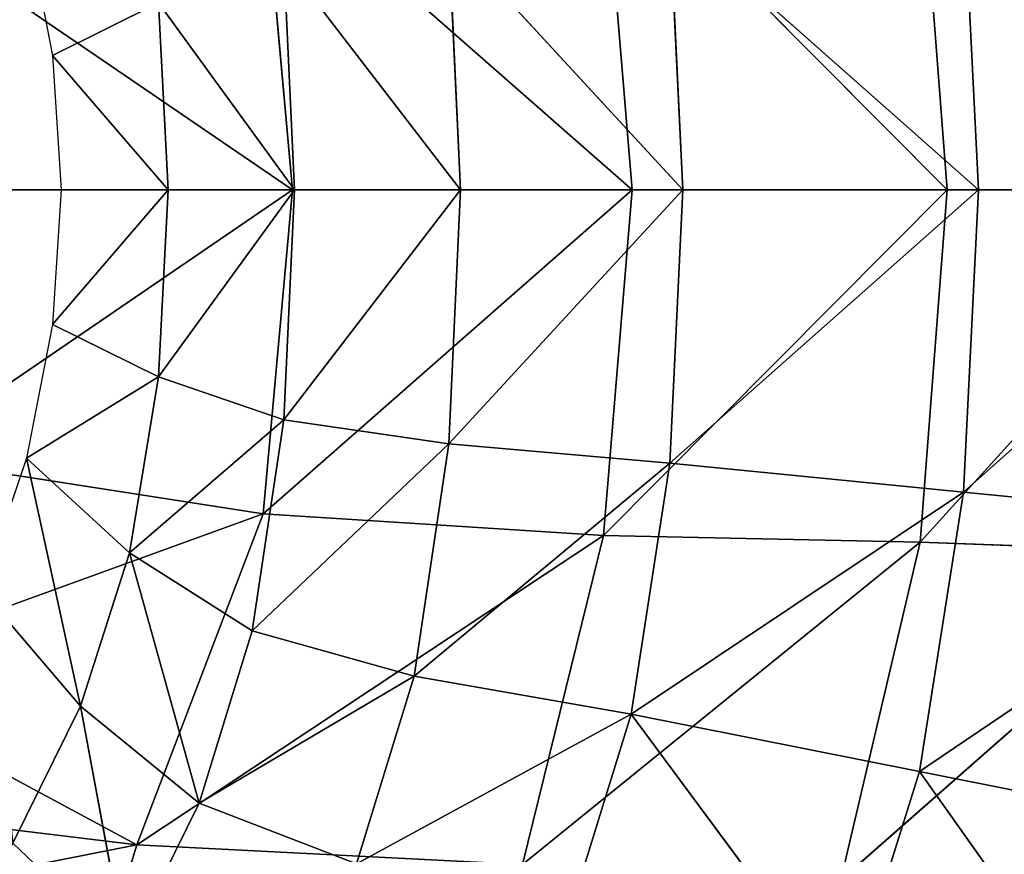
# Model space of a CAD drawing. Extents: x -51.9 to 0, y 0 to 35.3.
# Tile 85 of 117: x -14.5 to -8.8, y 13.9 to 18.6. Entities that reach past the tile are written whole.
import ezdxf

# ---------------------------------------------------------------- set-up
doc = ezdxf.new("R2010")
doc.units = 0
doc.header["$LTSCALE"] = 2.54
doc.layers.get('0').update_dxf_attribs({"color": 13, "linetype": 'CONTINUOUS'})

# ---------------------------------------------------------------- blocks, each defined once
blk = doc.blocks.new('GRUPUJ_2')
at = {"color": 0}
for p, q in [((15.9026, 11.777, 19.7214), (16.6019, 12.0151, 19.7214)), ((16.6019, 12.0151, 19.7214), (17.2123, 11.4919, 17.9286)), ((16.6019, 12.0151, 19.7214), (17.2123, 11.4919, 17.9286)), ((17.9361, 11.8486, 17.9286), (17.2123, 11.4919, 17.9286)), ((17.9361, 11.8486, 17.9286), (17.2123, 11.4919, 17.9286)), ((17.9361, 11.8486, 17.9286), (18.5066, 11.2505, 16.1357)), ((17.9361, 11.8486, 17.9286), (18.5066, 11.2505, 16.1357)), ((13.0678, 11.777, 19.7214), (13.7746, 11.6387, 19.7214)), ((15.1958, 11.6387, 19.7214), (15.9026, 11.777, 19.7214)), ((15.4736, 11.0801, 17.9286), (15.9026, 11.777, 19.7214)), ((15.4736, 11.0801, 17.9286), (15.9026, 11.777, 19.7214)), ((15.9026, 11.777, 19.7214), (16.4025, 11.2336, 17.9286)), ((15.9026, 11.777, 19.7214), (16.4025, 11.2336, 17.9286)), ((17.2123, 11.4919, 17.9286), (15.9026, 11.777, 19.7214)), ((17.2123, 11.4919, 17.9286), (15.9026, 11.777, 19.7214)), ((13.7746, 11.6387, 19.7214), (13.4968, 11.0801, 17.9286)), ((13.7746, 11.6387, 19.7214), (13.4968, 11.0801, 17.9286)), ((14.4852, 11.0296, 17.9286), (13.7746, 11.6387, 19.7214)), ((13.7746, 11.6387, 19.7214), (14.4852, 11.5945, 19.7214)), ((14.4852, 11.0296, 17.9286), (13.7746, 11.6387, 19.7214)), ((14.4852, 11.0296, 17.9286), (15.1958, 11.6387, 19.7214)), ((14.4852, 11.5945, 19.7214), (15.1958, 11.6387, 19.7214)), ((14.4852, 11.0296, 17.9286), (15.1958, 11.6387, 19.7214)), ((14.4852, 11.5945, 19.7214), (14.4852, 11.0296, 17.9286)), ((14.4852, 11.5945, 19.7214), (14.4852, 11.0296, 17.9286)), ((15.4736, 11.0801, 17.9286), (15.1958, 11.6387, 19.7214)), ((15.4736, 11.0801, 17.9286), (15.1958, 11.6387, 19.7214)), ((17.2123, 11.4919, 17.9286), (16.4025, 11.2336, 17.9286)), ((17.2123, 11.4919, 17.9286), (16.4025, 11.2336, 17.9286)), ((17.726, 10.8658, 16.1357), (17.2123, 11.4919, 17.9286)), ((17.726, 10.8658, 16.1357), (17.2123, 11.4919, 17.9286)), ((18.5066, 11.2505, 16.1357), (17.2123, 11.4919, 17.9286)), ((18.5066, 11.2505, 16.1357), (17.2123, 11.4919, 17.9286)), ((16.4025, 11.2336, 17.9286), (15.4736, 11.0801, 17.9286)), ((16.4025, 11.2336, 17.9286), (15.4736, 11.0801, 17.9286)), ((15.701, 10.4175, 16.1357), (16.4025, 11.2336, 17.9286)), ((15.701, 10.4175, 16.1357), (16.4025, 11.2336, 17.9286)), ((16.4025, 11.2336, 17.9286), (16.8152, 10.5861, 16.1357)), ((16.4025, 11.2336, 17.9286), (16.8152, 10.5861, 16.1357)), ((17.726, 10.8658, 16.1357), (16.4025, 11.2336, 17.9286)), ((17.726, 10.8658, 16.1357), (16.4025, 11.2336, 17.9286)), ((17.726, 10.8658, 16.1357), (18.5066, 11.2505, 16.1357)), ((17.726, 10.8658, 16.1357), (18.5066, 11.2505, 16.1357)), ((14.4852, 10.361, 16.1357), (13.4968, 11.0801, 17.9286)), ((14.4852, 11.0296, 17.9286), (13.4968, 11.0801, 17.9286)), ((14.4852, 10.361, 16.1357), (13.4968, 11.0801, 17.9286)), ((14.4852, 11.0296, 17.9286), (13.4968, 11.0801, 17.9286)), ((14.4852, 10.361, 16.1357), (15.4736, 11.0801, 17.9286)), ((14.4852, 11.0296, 17.9286), (15.4736, 11.0801, 17.9286)), ((14.4852, 10.361, 16.1357), (15.4736, 11.0801, 17.9286)), ((14.4852, 11.0296, 17.9286), (15.4736, 11.0801, 17.9286)), ((15.701, 10.4175, 16.1357), (15.4736, 11.0801, 17.9286)), ((15.701, 10.4175, 16.1357), (15.4736, 11.0801, 17.9286)), ((14.4852, 11.0296, 17.9286), (14.4852, 10.361, 16.1357)), ((14.4852, 11.0296, 17.9286), (14.4852, 10.361, 16.1357)), ((16.8152, 10.5861, 16.1357), (17.726, 10.8658, 16.1357)), ((16.8152, 10.5861, 16.1357), (17.726, 10.8658, 16.1357)), ((17.0536, 9.7306, 14.3429), (17.726, 10.8658, 16.1357)), ((17.0536, 9.7306, 14.3429), (17.726, 10.8658, 16.1357)), ((18.0464, 10.0338, 14.3429), (17.726, 10.8658, 16.1357)), ((18.0464, 10.0338, 14.3429), (17.726, 10.8658, 16.1357)), ((15.701, 10.4175, 16.1357), (16.8152, 10.5861, 16.1357)), ((15.701, 10.4175, 16.1357), (16.8152, 10.5861, 16.1357)), ((16.8152, 10.5861, 16.1357), (15.8277, 9.547, 14.3429)), ((16.8152, 10.5861, 16.1357), (15.8277, 9.547, 14.3429)), ((16.8152, 10.5861, 16.1357), (17.0536, 9.7306, 14.3429)), ((16.8152, 10.5861, 16.1357), (17.0536, 9.7306, 14.3429)), ((14.4852, 9.4851, 14.3429), (13.2694, 10.4175, 16.1357)), ((14.4852, 10.361, 16.1357), (13.2694, 10.4175, 16.1357)), ((14.4852, 9.4851, 14.3429), (13.2694, 10.4175, 16.1357)), ((14.4852, 10.361, 16.1357), (13.2694, 10.4175, 16.1357)), ((14.4852, 10.361, 16.1357), (15.701, 10.4175, 16.1357)), ((15.701, 10.4175, 16.1357), (14.4852, 9.4851, 14.3429)), ((15.701, 10.4175, 16.1357), (14.4852, 9.4851, 14.3429)), ((14.4852, 10.361, 16.1357), (15.701, 10.4175, 16.1357)), ((15.701, 10.4175, 16.1357), (15.8277, 9.547, 14.3429)), ((15.701, 10.4175, 16.1357), (15.8277, 9.547, 14.3429)), ((14.4852, 10.361, 16.1357), (14.4852, 9.4851, 14.3429)), ((14.4852, 10.361, 16.1357), (14.4852, 9.4851, 14.3429)), ((17.0536, 9.7306, 14.3429), (18.0464, 10.0338, 14.3429)), ((17.0536, 9.7306, 14.3429), (18.0464, 10.0338, 14.3429)), ((17.2552, 8.5838, 12.55), (18.0464, 10.0338, 14.3429)), ((17.2552, 8.5838, 12.55), (18.0464, 10.0338, 14.3429)), ((17.0536, 9.7306, 14.3429), (15.8277, 9.547, 14.3429)), ((17.0536, 9.7306, 14.3429), (15.8277, 9.547, 14.3429)), ((17.0536, 9.7306, 14.3429), (15.9294, 8.3803, 12.55)), ((17.0536, 9.7306, 14.3429), (15.9294, 8.3803, 12.55)), ((17.0536, 9.7306, 14.3429), (17.2552, 8.5838, 12.55)), ((17.0536, 9.7306, 14.3429), (17.2552, 8.5838, 12.55)), ((14.4852, 9.4851, 14.3429), (13.1427, 9.547, 14.3429)), ((14.4852, 9.4851, 14.3429), (13.1427, 9.547, 14.3429)), ((14.4852, 8.3118, 12.55), (13.1427, 9.547, 14.3429)), ((14.4852, 8.3118, 12.55), (13.1427, 9.547, 14.3429)), ((15.8277, 9.547, 14.3429), (14.4852, 8.3118, 12.55)), ((14.4852, 9.4851, 14.3429), (15.8277, 9.547, 14.3429)), ((15.8277, 9.547, 14.3429), (14.4852, 8.3118, 12.55)), ((14.4852, 9.4851, 14.3429), (15.8277, 9.547, 14.3429)), ((15.8277, 9.547, 14.3429), (15.9294, 8.3803, 12.55)), ((15.8277, 9.547, 14.3429), (15.9294, 8.3803, 12.55)), ((14.4852, 9.4851, 14.3429), (14.4852, 8.3118, 12.55)), ((14.4852, 9.4851, 14.3429), (14.4852, 8.3118, 12.55)), ((18.3444, 8.9197, 12.55), (17.2552, 8.5838, 12.55)), ((18.3444, 8.9197, 12.55), (17.2552, 8.5838, 12.55)), ((17.2552, 8.5838, 12.55), (15.9294, 8.3803, 12.55)), ((17.2552, 8.5838, 12.55), (15.9294, 8.3803, 12.55)), ((17.2552, 8.5838, 12.55), (16.0817, 6.8291, 10.7571)), ((17.2552, 8.5838, 12.55), (16.0817, 6.8291, 10.7571)), ((17.2552, 8.5838, 12.55), (17.5573, 7.0623, 10.7571)), ((17.2552, 8.5838, 12.55), (17.5573, 7.0623, 10.7571)), ((18.7911, 7.4474, 10.7571), (17.2552, 8.5838, 12.55)), ((18.7911, 7.4474, 10.7571), (17.2552, 8.5838, 12.55)), ((14.4852, 8.3118, 12.55), (13.041, 8.3803, 12.55)), ((14.4852, 8.3118, 12.55), (13.041, 8.3803, 12.55)), ((13.041, 8.3803, 12.55), (14.4852, 6.7505, 10.7571)), ((13.041, 8.3803, 12.55), (14.4852, 6.7505, 10.7571)), ((15.9294, 8.3803, 12.55), (14.4852, 8.3118, 12.55)), ((15.9294, 8.3803, 12.55), (14.4852, 6.7505, 10.7571)), ((15.9294, 8.3803, 12.55), (14.4852, 8.3118, 12.55)), ((15.9294, 8.3803, 12.55), (14.4852, 6.7505, 10.7571)), ((15.9294, 8.3803, 12.55), (16.0817, 6.8291, 10.7571)), ((15.9294, 8.3803, 12.55), (16.0817, 6.8291, 10.7571)), ((14.4852, 8.3118, 12.55), (14.4852, 6.7505, 10.7571)), ((14.4852, 8.3118, 12.55), (14.4852, 6.7505, 10.7571)), ((18.7911, 7.4474, 10.7571), (17.5573, 7.0623, 10.7571)), ((18.7911, 7.4474, 10.7571), (17.5573, 7.0623, 10.7571)), ((17.5573, 7.0623, 10.7571), (16.0817, 6.8291, 10.7571)), ((17.5573, 7.0623, 10.7571), (16.0817, 6.8291, 10.7571)), ((17.5573, 7.0623, 10.7571), (16.2489, 5.1265, 8.9643)), ((17.5573, 7.0623, 10.7571), (16.2489, 5.1265, 8.9643)), ((17.5573, 7.0623, 10.7571), (17.8903, 5.3935, 8.9643)), ((19.2869, 5.8343, 8.9643), (17.5573, 7.0623, 10.7571)), ((17.5573, 7.0623, 10.7571), (17.8903, 5.3935, 8.9643)), ((19.2869, 5.8343, 8.9643), (17.5573, 7.0623, 10.7571)), ((12.8887, 6.8291, 10.7571), (14.4852, 6.7505, 10.7571)), ((12.8887, 6.8291, 10.7571), (14.4852, 6.7505, 10.7571)), ((16.0817, 6.8291, 10.7571), (14.4852, 5.0365, 8.9643)), ((14.4852, 6.7505, 10.7571), (16.0817, 6.8291, 10.7571)), ((14.4852, 6.7505, 10.7571), (16.0817, 6.8291, 10.7571)), ((16.0817, 6.8291, 10.7571), (14.4852, 5.0365, 8.9643)), ((16.0817, 6.8291, 10.7571), (16.2489, 5.1265, 8.9643)), ((16.0817, 6.8291, 10.7571), (16.2489, 5.1265, 8.9643)), ((14.4852, 6.7505, 10.7571), (14.4852, 5.0365, 8.9643)), ((14.4852, 6.7505, 10.7571), (14.4852, 5.0365, 8.9643))]:
    blk.add_line(p, q, dxfattribs=at)
mesh = blk.add_polyface(dxfattribs=at)
corners = [(18.6068, 12.2971, 17.9286), (18.5066, 11.2505, 16.1357), (17.9361, 11.8486, 17.9286)]
mesh.append_faces([[corners[k] for k in face] for face in [(0, 1, 2)]], dxfattribs={"color": 0})
mesh = blk.add_polyface(dxfattribs=at)
corners = [(16.6019, 12.0151, 19.7214), (17.2123, 11.4919, 17.9286), (15.9026, 11.777, 19.7214)]
mesh.append_faces([[corners[k] for k in face] for face in [(0, 1, 2)]], dxfattribs={"color": 0})
mesh = blk.add_polyface(dxfattribs=at)
corners = [(16.6019, 12.0151, 19.7214), (17.9361, 11.8486, 17.9286), (17.2123, 11.4919, 17.9286)]
mesh.append_faces([[corners[k] for k in face] for face in [(0, 1, 2)]], dxfattribs={"color": 0})
mesh = blk.add_polyface(dxfattribs=at)
corners = [(17.2123, 11.4919, 17.9286), (17.9361, 11.8486, 17.9286), (18.5066, 11.2505, 16.1357)]
mesh.append_faces([[corners[k] for k in face] for face in [(0, 1, 2)]], dxfattribs={"color": 0})
mesh = blk.add_polyface(dxfattribs=at)
corners = [(13.0678, 11.777, 19.7214), (13.7746, 11.6387, 19.7214), (13.4968, 11.0801, 17.9286)]
mesh.append_faces([[corners[k] for k in face] for face in [(0, 1, 2)]], dxfattribs={"color": 0})
mesh = blk.add_polyface(dxfattribs=at)
corners = [(15.9026, 11.777, 19.7214), (15.4736, 11.0801, 17.9286), (15.1958, 11.6387, 19.7214)]
mesh.append_faces([[corners[k] for k in face] for face in [(0, 1, 2)]], dxfattribs={"color": 0})
mesh = blk.add_polyface(dxfattribs=at)
corners = [(15.9026, 11.777, 19.7214), (16.4025, 11.2336, 17.9286), (15.4736, 11.0801, 17.9286)]
mesh.append_faces([[corners[k] for k in face] for face in [(0, 1, 2)]], dxfattribs={"color": 0})
mesh = blk.add_polyface(dxfattribs=at)
corners = [(15.9026, 11.777, 19.7214), (17.2123, 11.4919, 17.9286), (16.4025, 11.2336, 17.9286)]
mesh.append_faces([[corners[k] for k in face] for face in [(0, 1, 2)]], dxfattribs={"color": 0})
mesh = blk.add_polyface(dxfattribs=at)
corners = [(13.7746, 11.6387, 19.7214), (14.4852, 11.0296, 17.9286), (13.4968, 11.0801, 17.9286)]
mesh.append_faces([[corners[k] for k in face] for face in [(0, 1, 2)]], dxfattribs={"color": 0})
mesh = blk.add_polyface(dxfattribs=at)
corners = [(14.4852, 11.5945, 19.7214), (14.4852, 11.0296, 17.9286), (13.7746, 11.6387, 19.7214)]
mesh.append_faces([[corners[k] for k in face] for face in [(0, 1, 2)]], dxfattribs={"color": 0})
mesh = blk.add_polyface(dxfattribs=at)
corners = [(15.1958, 11.6387, 19.7214), (15.4736, 11.0801, 17.9286), (14.4852, 11.0296, 17.9286)]
mesh.append_faces([[corners[k] for k in face] for face in [(0, 1, 2)]], dxfattribs={"color": 0})
mesh = blk.add_polyface(dxfattribs=at)
corners = [(15.1958, 11.6387, 19.7214), (14.4852, 11.0296, 17.9286), (14.4852, 11.5945, 19.7214)]
mesh.append_faces([[corners[k] for k in face] for face in [(0, 1, 2)]], dxfattribs={"color": 0})
mesh = blk.add_polyface(dxfattribs=at)
corners = [(17.2123, 11.4919, 17.9286), (17.726, 10.8658, 16.1357), (16.4025, 11.2336, 17.9286)]
mesh.append_faces([[corners[k] for k in face] for face in [(0, 1, 2)]], dxfattribs={"color": 0})
mesh = blk.add_polyface(dxfattribs=at)
corners = [(17.2123, 11.4919, 17.9286), (18.5066, 11.2505, 16.1357), (17.726, 10.8658, 16.1357)]
mesh.append_faces([[corners[k] for k in face] for face in [(0, 1, 2)]], dxfattribs={"color": 0})
mesh = blk.add_polyface(dxfattribs=at)
corners = [(16.4025, 11.2336, 17.9286), (15.701, 10.4175, 16.1357), (15.4736, 11.0801, 17.9286)]
mesh.append_faces([[corners[k] for k in face] for face in [(0, 1, 2)]], dxfattribs={"color": 0})
mesh = blk.add_polyface(dxfattribs=at)
corners = [(16.4025, 11.2336, 17.9286), (16.8152, 10.5861, 16.1357), (15.701, 10.4175, 16.1357)]
mesh.append_faces([[corners[k] for k in face] for face in [(0, 1, 2)]], dxfattribs={"color": 0})
mesh = blk.add_polyface(dxfattribs=at)
corners = [(16.4025, 11.2336, 17.9286), (17.726, 10.8658, 16.1357), (16.8152, 10.5861, 16.1357)]
mesh.append_faces([[corners[k] for k in face] for face in [(0, 1, 2)]], dxfattribs={"color": 0})
mesh = blk.add_polyface(dxfattribs=at)
corners = [(18.5066, 11.2505, 16.1357), (18.0464, 10.0338, 14.3429), (17.726, 10.8658, 16.1357)]
mesh.append_faces([[corners[k] for k in face] for face in [(0, 1, 2)]], dxfattribs={"color": 0})
mesh = blk.add_polyface(dxfattribs=at)
corners = [(13.4968, 11.0801, 17.9286), (14.4852, 10.361, 16.1357), (13.2694, 10.4175, 16.1357)]
mesh.append_faces([[corners[k] for k in face] for face in [(0, 1, 2)]], dxfattribs={"color": 0})
mesh = blk.add_polyface(dxfattribs=at)
corners = [(14.4852, 11.0296, 17.9286), (14.4852, 10.361, 16.1357), (13.4968, 11.0801, 17.9286)]
mesh.append_faces([[corners[k] for k in face] for face in [(0, 1, 2)]], dxfattribs={"color": 0})
mesh = blk.add_polyface(dxfattribs=at)
corners = [(15.4736, 11.0801, 17.9286), (15.701, 10.4175, 16.1357), (14.4852, 10.361, 16.1357)]
mesh.append_faces([[corners[k] for k in face] for face in [(0, 1, 2)]], dxfattribs={"color": 0})
mesh = blk.add_polyface(dxfattribs=at)
corners = [(15.4736, 11.0801, 17.9286), (14.4852, 10.361, 16.1357), (14.4852, 11.0296, 17.9286)]
mesh.append_faces([[corners[k] for k in face] for face in [(0, 1, 2)]], dxfattribs={"color": 0})
mesh = blk.add_polyface(dxfattribs=at)
corners = [(16.8152, 10.5861, 16.1357), (17.726, 10.8658, 16.1357), (17.0536, 9.7306, 14.3429)]
mesh.append_faces([[corners[k] for k in face] for face in [(0, 1, 2)]], dxfattribs={"color": 0})
mesh = blk.add_polyface(dxfattribs=at)
corners = [(17.726, 10.8658, 16.1357), (18.0464, 10.0338, 14.3429), (17.0536, 9.7306, 14.3429)]
mesh.append_faces([[corners[k] for k in face] for face in [(0, 1, 2)]], dxfattribs={"color": 0})
mesh = blk.add_polyface(dxfattribs=at)
corners = [(16.8152, 10.5861, 16.1357), (15.8277, 9.547, 14.3429), (15.701, 10.4175, 16.1357)]
mesh.append_faces([[corners[k] for k in face] for face in [(0, 1, 2)]], dxfattribs={"color": 0})
mesh = blk.add_polyface(dxfattribs=at)
corners = [(16.8152, 10.5861, 16.1357), (17.0536, 9.7306, 14.3429), (15.8277, 9.547, 14.3429)]
mesh.append_faces([[corners[k] for k in face] for face in [(0, 1, 2)]], dxfattribs={"color": 0})
mesh = blk.add_polyface(dxfattribs=at)
corners = [(13.2694, 10.4175, 16.1357), (14.4852, 9.4851, 14.3429), (13.1427, 9.547, 14.3429)]
mesh.append_faces([[corners[k] for k in face] for face in [(0, 1, 2)]], dxfattribs={"color": 0})
mesh = blk.add_polyface(dxfattribs=at)
corners = [(14.4852, 10.361, 16.1357), (14.4852, 9.4851, 14.3429), (13.2694, 10.4175, 16.1357)]
mesh.append_faces([[corners[k] for k in face] for face in [(0, 1, 2)]], dxfattribs={"color": 0})
mesh = blk.add_polyface(dxfattribs=at)
corners = [(15.701, 10.4175, 16.1357), (14.4852, 9.4851, 14.3429), (14.4852, 10.361, 16.1357)]
mesh.append_faces([[corners[k] for k in face] for face in [(0, 1, 2)]], dxfattribs={"color": 0})
mesh = blk.add_polyface(dxfattribs=at)
corners = [(15.701, 10.4175, 16.1357), (15.8277, 9.547, 14.3429), (14.4852, 9.4851, 14.3429)]
mesh.append_faces([[corners[k] for k in face] for face in [(0, 1, 2)]], dxfattribs={"color": 0})
mesh = blk.add_polyface(dxfattribs=at)
corners = [(18.0464, 10.0338, 14.3429), (17.2552, 8.5838, 12.55), (17.0536, 9.7306, 14.3429)]
mesh.append_faces([[corners[k] for k in face] for face in [(0, 1, 2)]], dxfattribs={"color": 0})
mesh = blk.add_polyface(dxfattribs=at)
corners = [(18.0464, 10.0338, 14.3429), (18.3444, 8.9197, 12.55), (17.2552, 8.5838, 12.55)]
mesh.append_faces([[corners[k] for k in face] for face in [(0, 1, 2)]], dxfattribs={"color": 0})
mesh = blk.add_polyface(dxfattribs=at)
corners = [(17.0536, 9.7306, 14.3429), (15.9294, 8.3803, 12.55), (15.8277, 9.547, 14.3429)]
mesh.append_faces([[corners[k] for k in face] for face in [(0, 1, 2)]], dxfattribs={"color": 0})
mesh = blk.add_polyface(dxfattribs=at)
corners = [(17.0536, 9.7306, 14.3429), (17.2552, 8.5838, 12.55), (15.9294, 8.3803, 12.55)]
mesh.append_faces([[corners[k] for k in face] for face in [(0, 1, 2)]], dxfattribs={"color": 0})
mesh = blk.add_polyface(dxfattribs=at)
corners = [(13.1427, 9.547, 14.3429), (14.4852, 8.3118, 12.55), (13.041, 8.3803, 12.55)]
mesh.append_faces([[corners[k] for k in face] for face in [(0, 1, 2)]], dxfattribs={"color": 0})
mesh = blk.add_polyface(dxfattribs=at)
corners = [(14.4852, 9.4851, 14.3429), (14.4852, 8.3118, 12.55), (13.1427, 9.547, 14.3429)]
mesh.append_faces([[corners[k] for k in face] for face in [(0, 1, 2)]], dxfattribs={"color": 0})
mesh = blk.add_polyface(dxfattribs=at)
corners = [(15.8277, 9.547, 14.3429), (15.9294, 8.3803, 12.55), (14.4852, 8.3118, 12.55)]
mesh.append_faces([[corners[k] for k in face] for face in [(0, 1, 2)]], dxfattribs={"color": 0})
mesh = blk.add_polyface(dxfattribs=at)
corners = [(15.8277, 9.547, 14.3429), (14.4852, 8.3118, 12.55), (14.4852, 9.4851, 14.3429)]
mesh.append_faces([[corners[k] for k in face] for face in [(0, 1, 2)]], dxfattribs={"color": 0})
mesh = blk.add_polyface(dxfattribs=at)
corners = [(18.3444, 8.9197, 12.55), (18.7911, 7.4474, 10.7571), (17.2552, 8.5838, 12.55)]
mesh.append_faces([[corners[k] for k in face] for face in [(0, 1, 2)]], dxfattribs={"color": 0})
mesh = blk.add_polyface(dxfattribs=at)
corners = [(17.2552, 8.5838, 12.55), (16.0817, 6.8291, 10.7571), (15.9294, 8.3803, 12.55)]
mesh.append_faces([[corners[k] for k in face] for face in [(0, 1, 2)]], dxfattribs={"color": 0})
mesh = blk.add_polyface(dxfattribs=at)
corners = [(17.2552, 8.5838, 12.55), (17.5573, 7.0623, 10.7571), (16.0817, 6.8291, 10.7571)]
mesh.append_faces([[corners[k] for k in face] for face in [(0, 1, 2)]], dxfattribs={"color": 0})
mesh = blk.add_polyface(dxfattribs=at)
corners = [(17.2552, 8.5838, 12.55), (18.7911, 7.4474, 10.7571), (17.5573, 7.0623, 10.7571)]
mesh.append_faces([[corners[k] for k in face] for face in [(0, 1, 2)]], dxfattribs={"color": 0})
mesh = blk.add_polyface(dxfattribs=at)
corners = [(13.041, 8.3803, 12.55), (14.4852, 6.7505, 10.7571), (12.8887, 6.8291, 10.7571)]
mesh.append_faces([[corners[k] for k in face] for face in [(0, 1, 2)]], dxfattribs={"color": 0})
mesh = blk.add_polyface(dxfattribs=at)
corners = [(14.4852, 8.3118, 12.55), (14.4852, 6.7505, 10.7571), (13.041, 8.3803, 12.55)]
mesh.append_faces([[corners[k] for k in face] for face in [(0, 1, 2)]], dxfattribs={"color": 0})
mesh = blk.add_polyface(dxfattribs=at)
corners = [(15.9294, 8.3803, 12.55), (16.0817, 6.8291, 10.7571), (14.4852, 6.7505, 10.7571)]
mesh.append_faces([[corners[k] for k in face] for face in [(0, 1, 2)]], dxfattribs={"color": 0})
mesh = blk.add_polyface(dxfattribs=at)
corners = [(15.9294, 8.3803, 12.55), (14.4852, 6.7505, 10.7571), (14.4852, 8.3118, 12.55)]
mesh.append_faces([[corners[k] for k in face] for face in [(0, 1, 2)]], dxfattribs={"color": 0})
mesh = blk.add_polyface(dxfattribs=at)
corners = [(18.7911, 7.4474, 10.7571), (19.2869, 5.8343, 8.9643), (17.5573, 7.0623, 10.7571)]
mesh.append_faces([[corners[k] for k in face] for face in [(0, 1, 2)]], dxfattribs={"color": 0})
mesh = blk.add_polyface(dxfattribs=at)
corners = [(17.5573, 7.0623, 10.7571), (16.2489, 5.1265, 8.9643), (16.0817, 6.8291, 10.7571)]
mesh.append_faces([[corners[k] for k in face] for face in [(0, 1, 2)]], dxfattribs={"color": 0})
mesh = blk.add_polyface(dxfattribs=at)
corners = [(17.5573, 7.0623, 10.7571), (17.8903, 5.3935, 8.9643), (16.2489, 5.1265, 8.9643)]
mesh.append_faces([[corners[k] for k in face] for face in [(0, 1, 2)]], dxfattribs={"color": 0})
mesh = blk.add_polyface(dxfattribs=at)
corners = [(17.5573, 7.0623, 10.7571), (19.2869, 5.8343, 8.9643), (17.8903, 5.3935, 8.9643)]
mesh.append_faces([[corners[k] for k in face] for face in [(0, 1, 2)]], dxfattribs={"color": 0})
mesh = blk.add_polyface(dxfattribs=at)
corners = [(12.8887, 6.8291, 10.7571), (14.4852, 5.0365, 8.9643), (12.7215, 5.1265, 8.9643)]
mesh.append_faces([[corners[k] for k in face] for face in [(0, 1, 2)]], dxfattribs={"color": 0})
mesh = blk.add_polyface(dxfattribs=at)
corners = [(12.8887, 6.8291, 10.7571), (14.4852, 6.7505, 10.7571), (14.4852, 5.0365, 8.9643)]
mesh.append_faces([[corners[k] for k in face] for face in [(0, 1, 2)]], dxfattribs={"color": 0})
mesh = blk.add_polyface(dxfattribs=at)
corners = [(16.0817, 6.8291, 10.7571), (16.2489, 5.1265, 8.9643), (14.4852, 5.0365, 8.9643)]
mesh.append_faces([[corners[k] for k in face] for face in [(0, 1, 2)]], dxfattribs={"color": 0})
mesh = blk.add_polyface(dxfattribs=at)
corners = [(16.0817, 6.8291, 10.7571), (14.4852, 5.0365, 8.9643), (14.4852, 6.7505, 10.7571)]
mesh.append_faces([[corners[k] for k in face] for face in [(0, 1, 2)]], dxfattribs={"color": 0})
blk = doc.blocks.new('GRUPUJ_3')
at = {"color": 0}
for p, q in [((21.0986, 16.3644, 34.3381), (21.4095, 13.7938, 31.9467)), ((21.0986, 16.3644, 34.3381), (21.4095, 13.7938, 31.9467)), ((21.8675, 16.1071, 33.8649), (21.4095, 13.7938, 31.9467)), ((21.8675, 16.1071, 33.8649), (21.4095, 13.7938, 31.9467)), ((20.4387, 15.599, 33.8649), (19.5213, 13.0726, 31.6268)), ((20.4387, 15.599, 33.8649), (19.5213, 13.0726, 31.6268)), ((21.4095, 13.7938, 31.9467), (20.4387, 15.599, 33.8649)), ((21.4095, 13.7938, 31.9467), (20.4387, 15.599, 33.8649)), ((17.6729, 12.9058, 31.6268), (16.1454, 15.1422, 33.7071)), ((17.6729, 12.9058, 31.6268), (16.1454, 15.1422, 33.7071)), ((19.2004, 15.1422, 33.7071), (17.6729, 12.9058, 31.6268)), ((19.2004, 15.1422, 33.7071), (17.6729, 12.9058, 31.6268)), ((19.5213, 13.0726, 31.6268), (19.2004, 15.1422, 33.7071)), ((19.5213, 13.0726, 31.6268), (19.2004, 15.1422, 33.7071)), ((17.6729, 12.9058, 31.6268), (17.6729, 14.991, 33.7071)), ((17.6729, 12.9058, 31.6268), (17.6729, 14.991, 33.7071)), ((21.4095, 13.7938, 31.9467), (23.0717, 14.3038, 31.6268)), ((21.4095, 13.7938, 31.9467), (23.0717, 14.3038, 31.6268)), ((19.5213, 13.0726, 31.6268), (21.4095, 13.7938, 31.9467)), ((19.5213, 13.0726, 31.6268), (21.4095, 13.7938, 31.9467)), ((21.4095, 13.7938, 31.9467), (19.6449, 11.1328, 29.1714)), ((21.4095, 13.7938, 31.9467), (19.6449, 11.1328, 29.1714)), ((21.5216, 11.5937, 29.1714), (21.4095, 13.7938, 31.9467)), ((21.5216, 11.5937, 29.1714), (21.4095, 13.7938, 31.9467)), ((17.6729, 10.969, 29.1714), (15.8245, 13.0726, 31.6268)), ((15.8245, 13.0726, 31.6268), (17.6729, 12.9058, 31.6268)), ((17.6729, 10.969, 29.1714), (15.8245, 13.0726, 31.6268)), ((15.8245, 13.0726, 31.6268), (17.6729, 12.9058, 31.6268)), ((17.6729, 12.9058, 31.6268), (19.5213, 13.0726, 31.6268)), ((19.5213, 13.0726, 31.6268), (17.6729, 10.969, 29.1714)), ((17.6729, 12.9058, 31.6268), (19.5213, 13.0726, 31.6268)), ((19.5213, 13.0726, 31.6268), (17.6729, 10.969, 29.1714)), ((19.5213, 13.0726, 31.6268), (19.6449, 11.1328, 29.1714)), ((19.5213, 13.0726, 31.6268), (19.6449, 11.1328, 29.1714)), ((17.6729, 10.969, 29.1714), (17.6729, 12.9058, 31.6268)), ((17.6729, 10.969, 29.1714), (17.6729, 12.9058, 31.6268)), ((21.5216, 11.5937, 29.1714), (19.6449, 11.1328, 29.1714)), ((21.5216, 11.5937, 29.1714), (19.6449, 11.1328, 29.1714)), ((21.5216, 11.5937, 29.1714), (19.6824, 9.3265, 26.5286)), ((21.5216, 11.5937, 29.1714), (19.6824, 9.3265, 26.5286)), ((17.6729, 10.969, 29.1714), (15.7009, 11.1328, 29.1714)), ((17.6729, 10.969, 29.1714), (15.7009, 11.1328, 29.1714)), ((17.6729, 9.1722, 26.5286), (15.7009, 11.1328, 29.1714)), ((17.6729, 9.1722, 26.5286), (15.7009, 11.1328, 29.1714)), ((19.6449, 11.1328, 29.1714), (17.6729, 10.969, 29.1714)), ((19.6449, 11.1328, 29.1714), (17.6729, 9.1722, 26.5286)), ((19.6449, 11.1328, 29.1714), (17.6729, 9.1722, 26.5286)), ((19.6449, 11.1328, 29.1714), (17.6729, 10.969, 29.1714)), ((19.6824, 9.3265, 26.5286), (19.6449, 11.1328, 29.1714)), ((19.6824, 9.3265, 26.5286), (19.6449, 11.1328, 29.1714)), ((17.6729, 9.1722, 26.5286), (17.6729, 10.969, 29.1714)), ((17.6729, 9.1722, 26.5286), (17.6729, 10.969, 29.1714)), ((21.6091, 9.7781, 26.5286), (19.6824, 9.3265, 26.5286)), ((21.6091, 9.7781, 26.5286), (19.6824, 9.3265, 26.5286)), ((21.6091, 9.7781, 26.5286), (19.7449, 7.6578, 23.8857)), ((21.6091, 9.7781, 26.5286), (19.7449, 7.6578, 23.8857)), ((17.6729, 9.1722, 26.5286), (15.6634, 9.3265, 26.5286)), ((17.6729, 9.1722, 26.5286), (15.6634, 9.3265, 26.5286)), ((19.6824, 9.3265, 26.5286), (17.6729, 9.1722, 26.5286)), ((19.6824, 9.3265, 26.5286), (17.6729, 7.5065, 23.8857)), ((19.6824, 9.3265, 26.5286), (17.6729, 7.5065, 23.8857)), ((19.6824, 9.3265, 26.5286), (17.6729, 9.1722, 26.5286)), ((19.6824, 9.3265, 26.5286), (19.7449, 7.6578, 23.8857)), ((19.6824, 9.3265, 26.5286), (19.7449, 7.6578, 23.8857)), ((17.6729, 7.5065, 23.8857), (17.6729, 9.1722, 26.5286)), ((17.6729, 7.5065, 23.8857), (17.6729, 9.1722, 26.5286))]:
    blk.add_line(p, q, dxfattribs=at)
at = {"color": 0, "xscale": 1.08, "yscale": 1.08, "zscale": 1.08, "rotation": 360}
blk.add_blockref('GRUPUJ_2', (2.0289, 1.7039, 4.6897), dxfattribs=at)
at = {"color": 0}
mesh = blk.add_polyface(dxfattribs=at)
corners = [(21.4095, 13.7938, 31.9467), (21.0986, 16.3644, 34.3381), (20.4387, 15.599, 33.8649)]
mesh.append_faces([[corners[k] for k in face] for face in [(0, 1, 2)]], dxfattribs={"color": 0})
mesh = blk.add_polyface(dxfattribs=at)
corners = [(21.8675, 16.1071, 33.8649), (21.0986, 16.3644, 34.3381), (21.4095, 13.7938, 31.9467)]
mesh.append_faces([[corners[k] for k in face] for face in [(0, 1, 2)]], dxfattribs={"color": 0})
mesh = blk.add_polyface(dxfattribs=at)
corners = [(23.0717, 14.3038, 31.6268), (21.8675, 16.1071, 33.8649), (21.4095, 13.7938, 31.9467)]
mesh.append_faces([[corners[k] for k in face] for face in [(0, 1, 2)]], dxfattribs={"color": 0})
mesh = blk.add_polyface(dxfattribs=at)
corners = [(20.4387, 15.599, 33.8649), (19.2004, 15.1422, 33.7071), (19.5213, 13.0726, 31.6268)]
mesh.append_faces([[corners[k] for k in face] for face in [(0, 1, 2)]], dxfattribs={"color": 0})
mesh = blk.add_polyface(dxfattribs=at)
corners = [(21.4095, 13.7938, 31.9467), (20.4387, 15.599, 33.8649), (19.5213, 13.0726, 31.6268)]
mesh.append_faces([[corners[k] for k in face] for face in [(0, 1, 2)]], dxfattribs={"color": 0})
mesh = blk.add_polyface(dxfattribs=at)
corners = [(17.6729, 12.9058, 31.6268), (16.1454, 15.1422, 33.7071), (15.8245, 13.0726, 31.6268)]
mesh.append_faces([[corners[k] for k in face] for face in [(0, 1, 2)]], dxfattribs={"color": 0})
mesh = blk.add_polyface(dxfattribs=at)
corners = [(17.6729, 12.9058, 31.6268), (17.6729, 14.991, 33.7071), (16.1454, 15.1422, 33.7071)]
mesh.append_faces([[corners[k] for k in face] for face in [(0, 1, 2)]], dxfattribs={"color": 0})
mesh = blk.add_polyface(dxfattribs=at)
corners = [(19.5213, 13.0726, 31.6268), (19.2004, 15.1422, 33.7071), (17.6729, 12.9058, 31.6268)]
mesh.append_faces([[corners[k] for k in face] for face in [(0, 1, 2)]], dxfattribs={"color": 0})
mesh = blk.add_polyface(dxfattribs=at)
corners = [(19.2004, 15.1422, 33.7071), (17.6729, 14.991, 33.7071), (17.6729, 12.9058, 31.6268)]
mesh.append_faces([[corners[k] for k in face] for face in [(0, 1, 2)]], dxfattribs={"color": 0})
mesh = blk.add_polyface(dxfattribs=at)
corners = [(21.4095, 13.7938, 31.9467), (21.5216, 11.5937, 29.1714), (23.0717, 14.3038, 31.6268)]
mesh.append_faces([[corners[k] for k in face] for face in [(0, 1, 2)]], dxfattribs={"color": 0})
mesh = blk.add_polyface(dxfattribs=at)
corners = [(21.4095, 13.7938, 31.9467), (19.5213, 13.0726, 31.6268), (19.6449, 11.1328, 29.1714)]
mesh.append_faces([[corners[k] for k in face] for face in [(0, 1, 2)]], dxfattribs={"color": 0})
mesh = blk.add_polyface(dxfattribs=at)
corners = [(21.4095, 13.7938, 31.9467), (19.6449, 11.1328, 29.1714), (21.5216, 11.5937, 29.1714)]
mesh.append_faces([[corners[k] for k in face] for face in [(0, 1, 2)]], dxfattribs={"color": 0})
mesh = blk.add_polyface(dxfattribs=at)
corners = [(15.8245, 13.0726, 31.6268), (15.7009, 11.1328, 29.1714), (17.6729, 10.969, 29.1714)]
mesh.append_faces([[corners[k] for k in face] for face in [(0, 1, 2)]], dxfattribs={"color": 0})
mesh = blk.add_polyface(dxfattribs=at)
corners = [(17.6729, 12.9058, 31.6268), (15.8245, 13.0726, 31.6268), (17.6729, 10.969, 29.1714)]
mesh.append_faces([[corners[k] for k in face] for face in [(0, 1, 2)]], dxfattribs={"color": 0})
mesh = blk.add_polyface(dxfattribs=at)
corners = [(19.5213, 13.0726, 31.6268), (17.6729, 10.969, 29.1714), (19.6449, 11.1328, 29.1714)]
mesh.append_faces([[corners[k] for k in face] for face in [(0, 1, 2)]], dxfattribs={"color": 0})
mesh = blk.add_polyface(dxfattribs=at)
corners = [(19.5213, 13.0726, 31.6268), (17.6729, 12.9058, 31.6268), (17.6729, 10.969, 29.1714)]
mesh.append_faces([[corners[k] for k in face] for face in [(0, 1, 2)]], dxfattribs={"color": 0})
mesh = blk.add_polyface(dxfattribs=at)
corners = [(19.6449, 11.1328, 29.1714), (19.6824, 9.3265, 26.5286), (21.5216, 11.5937, 29.1714)]
mesh.append_faces([[corners[k] for k in face] for face in [(0, 1, 2)]], dxfattribs={"color": 0})
mesh = blk.add_polyface(dxfattribs=at)
corners = [(21.5216, 11.5937, 29.1714), (19.6824, 9.3265, 26.5286), (21.6091, 9.7781, 26.5286)]
mesh.append_faces([[corners[k] for k in face] for face in [(0, 1, 2)]], dxfattribs={"color": 0})
mesh = blk.add_polyface(dxfattribs=at)
corners = [(15.7009, 11.1328, 29.1714), (15.6634, 9.3265, 26.5286), (17.6729, 9.1722, 26.5286)]
mesh.append_faces([[corners[k] for k in face] for face in [(0, 1, 2)]], dxfattribs={"color": 0})
mesh = blk.add_polyface(dxfattribs=at)
corners = [(15.7009, 11.1328, 29.1714), (17.6729, 9.1722, 26.5286), (17.6729, 10.969, 29.1714)]
mesh.append_faces([[corners[k] for k in face] for face in [(0, 1, 2)]], dxfattribs={"color": 0})
mesh = blk.add_polyface(dxfattribs=at)
corners = [(19.6449, 11.1328, 29.1714), (17.6729, 10.969, 29.1714), (17.6729, 9.1722, 26.5286)]
mesh.append_faces([[corners[k] for k in face] for face in [(0, 1, 2)]], dxfattribs={"color": 0})
mesh = blk.add_polyface(dxfattribs=at)
corners = [(19.6449, 11.1328, 29.1714), (17.6729, 9.1722, 26.5286), (19.6824, 9.3265, 26.5286)]
mesh.append_faces([[corners[k] for k in face] for face in [(0, 1, 2)]], dxfattribs={"color": 0})
mesh = blk.add_polyface(dxfattribs=at)
corners = [(19.6824, 9.3265, 26.5286), (19.7449, 7.6578, 23.8857), (21.6091, 9.7781, 26.5286)]
mesh.append_faces([[corners[k] for k in face] for face in [(0, 1, 2)]], dxfattribs={"color": 0})
mesh = blk.add_polyface(dxfattribs=at)
corners = [(21.6091, 9.7781, 26.5286), (19.7449, 7.6578, 23.8857), (21.7341, 8.1062, 23.8857)]
mesh.append_faces([[corners[k] for k in face] for face in [(0, 1, 2)]], dxfattribs={"color": 0})
mesh = blk.add_polyface(dxfattribs=at)
corners = [(15.6634, 9.3265, 26.5286), (15.6009, 7.6578, 23.8857), (17.6729, 7.5065, 23.8857)]
mesh.append_faces([[corners[k] for k in face] for face in [(0, 1, 2)]], dxfattribs={"color": 0})
mesh = blk.add_polyface(dxfattribs=at)
corners = [(15.6634, 9.3265, 26.5286), (17.6729, 7.5065, 23.8857), (17.6729, 9.1722, 26.5286)]
mesh.append_faces([[corners[k] for k in face] for face in [(0, 1, 2)]], dxfattribs={"color": 0})
mesh = blk.add_polyface(dxfattribs=at)
corners = [(19.6824, 9.3265, 26.5286), (17.6729, 9.1722, 26.5286), (17.6729, 7.5065, 23.8857)]
mesh.append_faces([[corners[k] for k in face] for face in [(0, 1, 2)]], dxfattribs={"color": 0})
mesh = blk.add_polyface(dxfattribs=at)
corners = [(19.6824, 9.3265, 26.5286), (17.6729, 7.5065, 23.8857), (19.7449, 7.6578, 23.8857)]
mesh.append_faces([[corners[k] for k in face] for face in [(0, 1, 2)]], dxfattribs={"color": 0})
blk = doc.blocks.new('KOMPONENT_1')
at = {"color": 0}
blk.add_blockref('GRUPUJ_3', (0.0771, 0.1447, -0.1), dxfattribs=at)
blk = doc.blocks.new('ZESTAW_OLTENS_HAMNES_MISKA')
at = {"color": 7, "extrusion": (-7.65714e-16, 0, -1)}
blk.add_blockref('KOMPONENT_1', (-35.4229, -0.1447, -37), dxfattribs=at)

msp = doc.modelspace()

# ---------------------------------------------------------------- block references
at = {"color": 0, "rotation": 90.00000000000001}
msp.add_blockref('ZESTAW_OLTENS_HAMNES_MISKA', (0, 0), dxfattribs=at)

doc.saveas('drawing.dxf')
